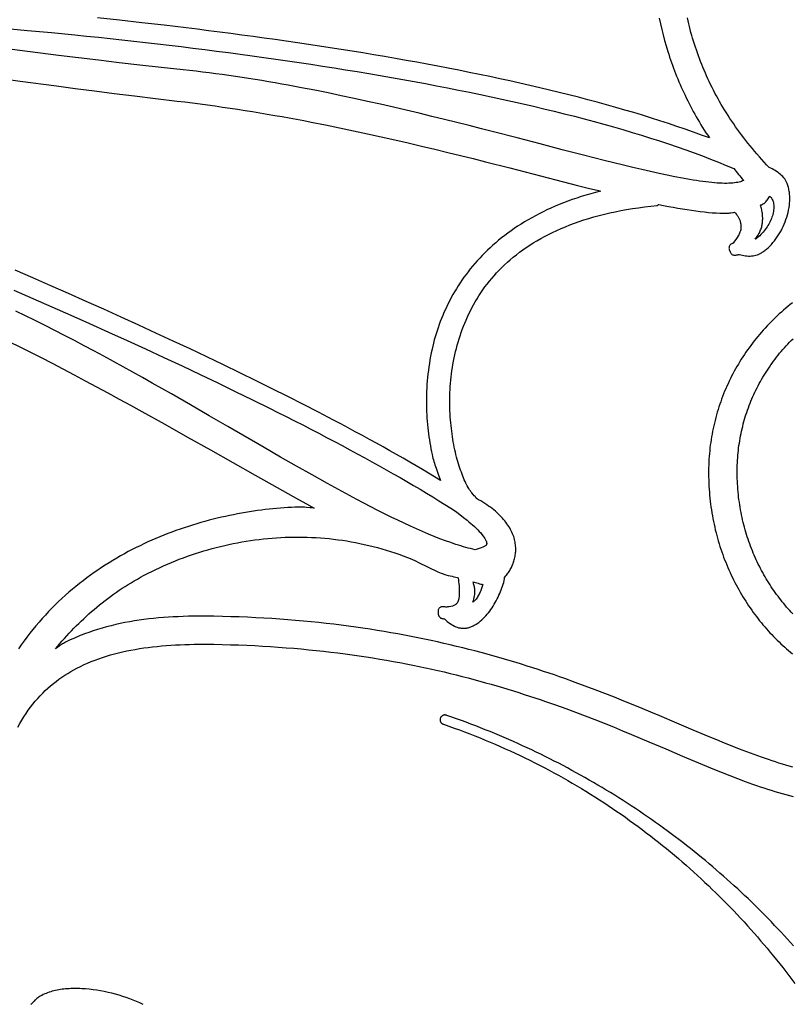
# Model space of a CAD drawing. Extents: x 0 to 113, y 52 to 137.
# Tile 22 of 25: x 67 to 90, y 91 to 120. Entities that reach past the tile are written whole.
import ezdxf

# ---------------------------------------------------------------- set-up
doc = ezdxf.new("R2010")
doc.units = 0
doc.header["$MEASUREMENT"] = 0

msp = doc.modelspace()

# ---------------------------------------------------------------- linework, layer by layer
for points in [[(89.83, 97.991), (89.729, 98.019), (89.628, 98.049), (89.526, 98.08), (89.424, 98.111), (89.321, 98.144), (89.218, 98.178), (89.114, 98.213), (88.904, 98.286), (88.692, 98.362), (88.477, 98.442), (88.26, 98.526), (88.039, 98.613), (87.815, 98.702), (87.588, 98.795), (87.358, 98.89), (86.886, 99.088), (86.399, 99.293), (85.896, 99.505), (85.637, 99.613), (85.374, 99.723), (85.107, 99.833), (84.834, 99.943), (84.557, 100.054), (84.274, 100.165), (83.986, 100.276), (83.693, 100.387), (83.394, 100.497), (83.089, 100.606), (82.935, 100.66), (82.779, 100.714), (82.622, 100.768), (82.463, 100.821), (82.302, 100.874), (82.14, 100.926), (81.977, 100.978), (81.812, 101.03), (81.645, 101.081), (81.477, 101.132), (81.307, 101.182), (81.135, 101.232), (80.962, 101.281), (80.787, 101.329), (80.61, 101.377), (80.432, 101.424), (80.251, 101.47), (80.069, 101.516), (79.886, 101.561), (79.7, 101.605), (79.513, 101.649), (79.324, 101.691), (79.133, 101.733), (78.94, 101.774), (78.745, 101.814), (78.548, 101.853), (78.35, 101.891), (78.149, 101.928), (77.947, 101.964), (77.742, 101.999), (77.536, 102.033), (77.327, 102.065), (77.117, 102.097), (76.904, 102.128), (76.689, 102.157), (76.473, 102.185), (76.254, 102.212), (76.033, 102.238), (75.81, 102.262), (75.584, 102.285), (75.357, 102.307), (75.127, 102.327), (74.896, 102.346), (74.661, 102.364), (74.425, 102.38), (74.187, 102.394), (73.946, 102.407), (73.702, 102.419), (73.457, 102.429), (73.209, 102.437), (72.959, 102.444), (72.706, 102.449), (72.555, 102.451), (72.403, 102.452), (72.253, 102.452), (72.102, 102.45), (71.953, 102.448), (71.804, 102.443), (71.656, 102.438), (71.508, 102.43), (71.362, 102.422), (71.216, 102.411), (71.071, 102.399), (70.926, 102.385), (70.783, 102.37), (70.64, 102.352), (70.498, 102.333), (70.358, 102.311), (70.218, 102.288), (70.079, 102.262), (69.941, 102.234), (69.805, 102.204), (69.669, 102.172), (69.535, 102.137), (69.401, 102.1), (69.269, 102.061), (69.139, 102.019), (69.009, 101.974), (68.881, 101.927), (68.817, 101.902), (68.753, 101.877), (68.69, 101.851), (68.628, 101.824), (68.565, 101.797), (68.503, 101.769), (68.442, 101.74), (68.38, 101.71), (68.32, 101.68), (68.259, 101.649), (68.228, 101.632), (68.198, 101.613), (68.169, 101.593), (68.14, 101.572), (68.082, 101.53), (68.053, 101.51), (68.023, 101.491), (68.088, 101.568), (68.154, 101.645), (68.221, 101.721), (68.289, 101.797), (68.357, 101.872), (68.426, 101.947), (68.496, 102.02), (68.568, 102.094), (68.639, 102.166), (68.712, 102.238), (68.786, 102.309), (68.86, 102.379), (68.936, 102.449), (69.012, 102.518), (69.089, 102.586), (69.167, 102.653), (69.246, 102.719), (69.326, 102.785), (69.406, 102.849), (69.488, 102.913), (69.571, 102.976), (69.654, 103.038), (69.738, 103.099), (69.824, 103.159), (69.91, 103.218), (69.997, 103.276), (70.085, 103.333), (70.174, 103.389), (70.264, 103.443), (70.355, 103.497), (70.447, 103.55), (70.539, 103.601), (70.65, 103.661), (70.762, 103.719), (70.875, 103.776), (70.988, 103.831), (71.103, 103.885), (71.218, 103.937), (71.334, 103.989), (71.451, 104.038), (71.568, 104.086), (71.686, 104.133), (71.805, 104.178), (71.925, 104.222), (72.045, 104.264), (72.166, 104.304), (72.288, 104.343), (72.41, 104.381), (72.533, 104.417), (72.656, 104.451), (72.78, 104.484), (72.905, 104.515), (73.03, 104.545), (73.155, 104.573), (73.281, 104.599), (73.407, 104.624), (73.534, 104.647), (73.661, 104.668), (73.788, 104.688), (73.916, 104.706), (74.044, 104.722), (74.172, 104.737), (74.301, 104.75), (74.43, 104.761), (74.559, 104.77), (74.689, 104.778), (74.818, 104.784), (74.948, 104.788), (75.078, 104.79), (75.208, 104.791), (75.338, 104.79), (75.468, 104.787), (75.598, 104.782), (75.729, 104.775), (75.859, 104.766), (75.989, 104.756), (76.12, 104.744), (76.25, 104.729), (76.38, 104.713), (76.51, 104.695), (76.64, 104.675), (76.77, 104.653), (76.899, 104.63), (77.029, 104.604), (77.158, 104.576), (77.287, 104.546), (77.416, 104.515), (77.545, 104.481), (77.673, 104.445), (77.801, 104.407), (77.928, 104.368), (78.056, 104.326), (78.182, 104.282), (78.309, 104.236), (78.435, 104.188), (78.561, 104.138), (78.671, 104.085), (78.784, 104.03), (79.012, 103.918), (79.125, 103.864), (79.233, 103.813), (79.337, 103.766), (79.434, 103.724), (79.472, 103.71), (79.507, 103.697), (79.541, 103.685), (79.574, 103.675), (79.636, 103.658), (79.694, 103.644), (79.752, 103.631), (79.809, 103.618), (79.869, 103.603), (79.9, 103.594), (79.932, 103.584), (79.941, 103.524), (79.948, 103.466), (79.954, 103.409), (79.959, 103.355), (79.963, 103.302), (79.965, 103.252), (79.967, 103.203), (79.967, 103.157), (79.966, 103.113), (79.964, 103.072), (79.96, 103.033), (79.956, 102.997), (79.95, 102.963), (79.942, 102.933), (79.934, 102.905), (79.924, 102.88), (79.912, 102.858), (79.9, 102.839), (79.887, 102.823), (79.873, 102.809), (79.858, 102.796), (79.843, 102.785), (79.827, 102.775), (79.81, 102.766), (79.788, 102.758), (79.764, 102.752), (79.714, 102.739), (79.67, 102.731), (79.646, 102.727), (79.621, 102.724), (79.595, 102.722), (79.567, 102.723), (79.537, 102.725), (79.504, 102.731), (79.486, 102.733), (79.468, 102.733), (79.45, 102.731), (79.432, 102.726), (79.416, 102.72), (79.4, 102.711), (79.386, 102.7), (79.373, 102.687), (79.362, 102.672), (79.353, 102.655), (79.346, 102.638), (79.342, 102.62), (79.34, 102.601), (79.34, 102.583), (79.342, 102.564), (79.347, 102.546), (79.346, 102.534), (79.345, 102.523), (79.346, 102.512), (79.347, 102.5), (79.349, 102.489), (79.353, 102.479), (79.357, 102.468), (79.361, 102.458), (79.367, 102.448), (79.373, 102.439), (79.38, 102.431), (79.388, 102.422), (79.397, 102.415), (79.406, 102.408), (79.415, 102.402), (79.426, 102.397), (79.439, 102.391), (79.452, 102.387), (79.465, 102.384), (79.478, 102.382), (79.504, 102.377), (79.517, 102.374), (79.53, 102.37), (79.571, 102.333), (79.612, 102.298), (79.653, 102.265), (79.695, 102.235), (79.736, 102.208), (79.779, 102.183), (79.821, 102.161), (79.863, 102.142), (79.906, 102.126), (79.927, 102.119), (79.948, 102.113), (79.97, 102.108), (79.991, 102.104), (80.012, 102.1), (80.034, 102.097), (80.055, 102.095), (80.076, 102.094), (80.097, 102.094), (80.119, 102.095), (80.14, 102.096), (80.161, 102.099), (80.182, 102.102), (80.203, 102.106), (80.229, 102.113), (80.255, 102.12), (80.281, 102.128), (80.306, 102.137), (80.331, 102.147), (80.356, 102.158), (80.381, 102.17), (80.405, 102.182), (80.429, 102.195), (80.453, 102.209), (80.499, 102.238), (80.545, 102.27), (80.589, 102.305), (80.632, 102.342), (80.674, 102.381), (80.715, 102.422), (80.755, 102.465), (80.793, 102.51), (80.831, 102.556), (80.867, 102.603), (80.902, 102.652), (80.936, 102.701), (80.969, 102.751), (81.001, 102.803), (81.032, 102.855), (81.061, 102.908), (81.089, 102.961), (81.116, 103.015), (81.141, 103.07), (81.165, 103.124), (81.188, 103.179), (81.21, 103.234), (81.23, 103.288), (81.248, 103.343), (81.265, 103.397), (81.281, 103.451), (81.295, 103.505), (81.298, 103.516), (81.299, 103.527), (81.3, 103.549), (81.301, 103.57), (81.302, 103.581), (81.304, 103.592), (81.345, 103.641), (81.365, 103.666), (81.385, 103.692), (81.404, 103.719), (81.423, 103.746), (81.441, 103.773), (81.458, 103.802), (81.475, 103.831), (81.491, 103.86), (81.507, 103.891), (81.522, 103.921), (81.536, 103.953), (81.549, 103.985), (81.562, 104.017), (81.573, 104.05), (81.584, 104.083), (81.594, 104.117), (81.603, 104.152), (81.611, 104.187), (81.618, 104.222), (81.624, 104.258), (81.629, 104.294), (81.633, 104.331), (81.635, 104.368), (81.637, 104.405), (81.637, 104.443), (81.636, 104.482), (81.634, 104.521), (81.63, 104.56), (81.625, 104.599), (81.619, 104.639), (81.611, 104.681), (81.601, 104.723), (81.589, 104.765), (81.576, 104.807), (81.561, 104.849), (81.544, 104.891), (81.525, 104.933), (81.505, 104.975), (81.483, 105.018), (81.459, 105.06), (81.434, 105.101), (81.406, 105.143), (81.377, 105.185), (81.346, 105.227), (81.314, 105.268), (81.279, 105.309), (81.243, 105.35), (81.205, 105.391), (81.165, 105.432), (81.123, 105.472), (81.079, 105.513), (81.034, 105.552), (80.986, 105.592), (80.937, 105.631), (80.886, 105.67), (80.833, 105.709), (80.778, 105.747), (80.721, 105.785), (80.662, 105.822), (80.601, 105.859), (80.539, 105.895), (80.474, 105.932), (80.47, 105.936), (80.466, 105.942), (80.462, 105.954), (80.459, 105.961), (80.457, 105.966), (80.453, 105.972), (80.448, 105.975), (80.442, 105.98), (80.433, 105.988), (80.409, 106.012), (80.377, 106.048), (80.339, 106.095), (80.318, 106.123), (80.297, 106.154), (80.274, 106.187), (80.251, 106.222), (80.228, 106.26), (80.205, 106.301), (80.182, 106.344), (80.16, 106.389), (80.137, 106.436), (80.115, 106.486), (80.093, 106.537), (80.071, 106.591), (80.049, 106.647), (80.028, 106.705), (80.007, 106.764), (79.986, 106.826), (79.965, 106.889), (79.945, 106.954), (79.926, 107.02), (79.907, 107.088), (79.888, 107.157), (79.87, 107.228), (79.853, 107.3), (79.836, 107.374), (79.82, 107.448), (79.805, 107.524), (79.791, 107.601), (79.777, 107.679), (79.765, 107.759), (79.753, 107.839), (79.742, 107.921), (79.732, 108.004), (79.723, 108.087), (79.714, 108.172), (79.707, 108.257), (79.701, 108.343), (79.696, 108.43), (79.692, 108.518), (79.689, 108.607), (79.687, 108.696), (79.687, 108.785), (79.687, 108.876), (79.689, 108.967), (79.692, 109.058), (79.696, 109.15), (79.702, 109.242), (79.709, 109.335), (79.717, 109.428), (79.727, 109.521), (79.738, 109.615), (79.751, 109.709), (79.765, 109.802), (79.78, 109.896), (79.797, 109.991), (79.816, 110.085), (79.836, 110.179), (79.858, 110.273), (79.881, 110.367), (79.906, 110.461), (79.933, 110.555), (79.961, 110.648), (79.991, 110.742), (80.022, 110.835), (80.056, 110.928), (80.091, 111.021), (80.128, 111.113), (80.167, 111.205), (80.207, 111.297), (80.25, 111.388), (80.295, 111.479), (80.341, 111.569), (80.39, 111.659), (80.441, 111.748), (80.494, 111.836), (80.549, 111.924), (80.606, 112.011), (80.666, 112.097), (80.727, 112.183), (80.791, 112.268), (80.858, 112.352), (80.926, 112.435), (80.997, 112.517), (81.071, 112.598), (81.147, 112.678), (81.225, 112.757), (81.306, 112.835), (81.39, 112.912), (81.476, 112.988), (81.565, 113.063), (81.656, 113.136), (81.751, 113.208), (81.848, 113.279), (81.947, 113.349), (82.05, 113.417), (82.155, 113.484), (82.264, 113.549), (82.375, 113.613), (82.489, 113.675), (82.606, 113.736), (82.726, 113.796), (82.85, 113.853), (82.976, 113.909), (83.106, 113.964), (83.238, 114.016), (83.374, 114.067), (83.513, 114.116), (83.656, 114.163), (83.801, 114.209), (83.951, 114.252), (84.103, 114.293), (84.259, 114.333), (84.418, 114.37), (84.581, 114.406), (84.747, 114.439), (84.917, 114.47), (85.091, 114.499), (85.268, 114.526), (85.449, 114.551), (85.633, 114.573), (85.822, 114.593), (85.828, 114.594), (85.834, 114.597), (85.839, 114.601), (85.844, 114.605), (85.853, 114.614), (85.859, 114.618), (85.865, 114.619), (86.011, 114.591), (86.155, 114.564), (86.296, 114.538), (86.436, 114.513), (86.572, 114.49), (86.707, 114.469), (86.838, 114.449), (86.967, 114.431), (87.093, 114.415), (87.216, 114.401), (87.336, 114.389), (87.452, 114.379), (87.565, 114.372), (87.675, 114.367), (87.781, 114.364), (87.884, 114.364), (87.914, 114.366), (87.943, 114.368), (87.972, 114.372), (87.999, 114.376), (88.054, 114.384), (88.082, 114.388), (88.111, 114.391), (88.139, 114.36), (88.166, 114.329), (88.179, 114.313), (88.191, 114.296), (88.204, 114.278), (88.216, 114.259), (88.237, 114.219), (88.247, 114.198), (88.256, 114.177), (88.264, 114.156), (88.272, 114.134), (88.278, 114.112), (88.284, 114.089), (88.289, 114.066), (88.293, 114.042), (88.296, 114.018), (88.298, 113.994), (88.299, 113.968), (88.299, 113.943), (88.297, 113.916), (88.294, 113.89), (88.291, 113.868), (88.285, 113.845), (88.278, 113.822), (88.269, 113.799), (88.258, 113.774), (88.246, 113.749), (88.233, 113.724), (88.218, 113.698), (88.185, 113.644), (88.149, 113.589), (88.109, 113.533), (88.067, 113.476), (88.062, 113.474), (88.058, 113.472), (88.055, 113.469), (88.05, 113.467), (88.033, 113.462), (88.018, 113.455), (88.003, 113.446), (87.991, 113.436), (87.979, 113.424), (87.969, 113.41), (87.96, 113.396), (87.953, 113.38), (87.949, 113.363), (87.946, 113.346), (87.945, 113.328), (87.946, 113.311), (87.949, 113.294), (87.954, 113.278), (87.962, 113.262), (87.971, 113.248), (87.971, 113.239), (87.971, 113.23), (87.98, 113.23), (87.98, 113.221), (87.986, 113.203), (87.995, 113.187), (88.006, 113.172), (88.019, 113.158), (88.033, 113.147), (88.049, 113.137), (88.066, 113.13), (88.085, 113.125), (88.095, 113.123), (88.106, 113.122), (88.126, 113.123), (88.147, 113.125), (88.168, 113.129), (88.209, 113.138), (88.23, 113.141), (88.251, 113.142), (88.296, 113.13), (88.341, 113.119), (88.387, 113.11), (88.432, 113.104), (88.477, 113.099), (88.523, 113.097), (88.567, 113.098), (88.612, 113.1), (88.656, 113.106), (88.7, 113.114), (88.743, 113.124), (88.786, 113.138), (88.828, 113.154), (88.849, 113.163), (88.869, 113.173), (88.89, 113.184), (88.91, 113.196), (88.93, 113.208), (88.95, 113.221), (88.976, 113.24), (89.002, 113.26), (89.028, 113.28), (89.054, 113.301), (89.104, 113.345), (89.152, 113.392), (89.199, 113.441), (89.245, 113.493), (89.289, 113.547), (89.331, 113.603), (89.372, 113.661), (89.411, 113.721), (89.448, 113.782), (89.484, 113.845), (89.517, 113.909), (89.548, 113.975), (89.578, 114.042), (89.605, 114.109), (89.63, 114.178), (89.653, 114.247), (89.674, 114.317), (89.692, 114.387), (89.708, 114.458), (89.721, 114.529), (89.731, 114.6), (89.735, 114.635), (89.738, 114.671), (89.741, 114.706), (89.743, 114.741), (89.744, 114.777), (89.744, 114.812), (89.743, 114.847), (89.741, 114.881), (89.739, 114.916), (89.736, 114.95), (89.731, 114.985), (89.726, 115.019), (89.72, 115.052), (89.713, 115.086), (89.705, 115.119), (89.696, 115.152), (89.686, 115.185), (89.675, 115.217), (89.667, 115.239), (89.658, 115.259), (89.649, 115.28), (89.639, 115.3), (89.628, 115.319), (89.616, 115.338), (89.592, 115.376), (89.564, 115.412), (89.535, 115.446), (89.503, 115.479), (89.469, 115.511), (89.433, 115.541), (89.395, 115.57), (89.355, 115.598), (89.314, 115.625), (89.271, 115.65), (89.226, 115.674), (89.18, 115.697), (89.133, 115.719), (89.059, 115.797), (88.985, 115.876), (88.913, 115.955), (88.843, 116.034), (88.773, 116.114), (88.704, 116.193), (88.637, 116.273), (88.571, 116.353), (88.506, 116.434), (88.443, 116.514), (88.38, 116.595), (88.319, 116.676), (88.258, 116.758), (88.199, 116.839), (88.141, 116.921), (88.084, 117.003), (88.028, 117.085), (87.974, 117.167), (87.92, 117.25), (87.868, 117.332), (87.816, 117.415), (87.766, 117.498), (87.717, 117.581), (87.669, 117.665), (87.622, 117.748), (87.576, 117.832), (87.531, 117.916), (87.487, 118), (87.444, 118.084), (87.402, 118.168), (87.362, 118.253), (87.322, 118.337), (87.283, 118.422), (87.246, 118.507), (87.209, 118.592), (87.173, 118.677), (87.139, 118.762), (87.105, 118.848), (87.072, 118.933), (87.04, 119.019), (87.01, 119.105), (86.98, 119.19), (86.951, 119.276), (86.923, 119.362), (86.896, 119.448), (86.87, 119.534), (86.845, 119.621), (86.821, 119.707), (86.797, 119.793), (86.775, 119.88), (86.754, 119.966), (86.733, 120.053), (86.714, 120.14)], [(85.884, 120.126), (85.918, 119.962), (85.956, 119.797), (85.997, 119.633), (86.04, 119.469), (86.087, 119.306), (86.136, 119.142), (86.162, 119.061), (86.189, 118.979), (86.216, 118.898), (86.244, 118.817), (86.273, 118.735), (86.303, 118.654), (86.333, 118.573), (86.365, 118.492), (86.397, 118.411), (86.43, 118.331), (86.464, 118.25), (86.498, 118.17), (86.533, 118.089), (86.57, 118.009), (86.607, 117.929), (86.645, 117.849), (86.683, 117.769), (86.723, 117.689), (86.763, 117.609), (86.804, 117.53), (86.846, 117.451), (86.889, 117.371), (86.933, 117.292), (86.978, 117.213), (87.023, 117.135), (87.07, 117.056), (87.117, 116.978), (87.165, 116.899), (87.214, 116.821), (87.264, 116.743), (87.315, 116.666), (87.366, 116.588), (87.132, 116.675), (86.893, 116.762), (86.651, 116.847), (86.406, 116.931), (86.157, 117.014), (85.904, 117.096), (85.649, 117.177), (85.39, 117.257), (85.128, 117.336), (84.863, 117.414), (84.594, 117.491), (84.323, 117.567), (84.049, 117.642), (83.772, 117.716), (83.493, 117.789), (83.21, 117.861), (82.926, 117.932), (82.638, 118.002), (82.349, 118.071), (82.056, 118.139), (81.762, 118.206), (81.465, 118.272), (81.166, 118.337), (80.866, 118.401), (80.563, 118.464), (80.258, 118.527), (79.951, 118.588), (79.643, 118.649), (79.332, 118.708), (79.021, 118.767), (78.707, 118.825), (78.392, 118.882), (78.076, 118.938), (77.758, 118.993), (77.439, 119.047), (77.119, 119.1), (76.798, 119.153), (76.476, 119.204), (76.152, 119.255), (75.828, 119.305), (75.503, 119.354), (75.177, 119.402), (74.85, 119.45), (74.523, 119.496), (74.195, 119.542), (73.867, 119.587), (73.539, 119.631), (73.21, 119.674), (72.88, 119.717), (72.551, 119.759), (72.221, 119.8), (71.892, 119.84), (71.562, 119.879), (71.233, 119.918), (70.575, 119.993), (69.918, 120.065), (69.263, 120.134)], [(66.486, 119.831), (67.194, 119.768), (67.908, 119.701), (68.599, 119.633), (68.945, 119.598), (69.293, 119.563), (69.641, 119.526), (69.99, 119.488), (70.339, 119.45), (70.689, 119.41), (71.039, 119.37), (71.389, 119.329), (71.74, 119.287), (72.09, 119.245), (72.44, 119.201), (72.79, 119.156), (73.14, 119.111), (73.49, 119.064), (73.839, 119.017), (74.188, 118.969), (74.536, 118.92), (74.883, 118.87), (75.23, 118.819), (75.575, 118.767), (75.92, 118.714), (76.264, 118.66), (76.606, 118.606), (76.947, 118.55), (77.287, 118.493), (77.626, 118.436), (77.963, 118.377), (78.298, 118.318), (78.632, 118.257), (78.964, 118.196), (79.294, 118.133), (79.622, 118.07), (79.948, 118.005), (80.271, 117.94), (80.593, 117.873), (80.912, 117.806), (81.229, 117.737), (81.543, 117.668), (81.855, 117.597), (82.164, 117.526), (82.47, 117.453), (82.773, 117.38), (83.073, 117.305), (83.371, 117.229), (83.665, 117.153), (83.955, 117.075), (84.243, 116.996), (84.527, 116.916), (84.807, 116.835), (85.084, 116.753), (85.357, 116.67), (85.627, 116.585), (85.892, 116.5), (86.154, 116.414), (86.411, 116.326), (86.665, 116.238), (86.914, 116.148), (87.158, 116.057), (87.398, 115.965), (87.634, 115.872), (87.865, 115.778), (88.092, 115.682), (88.127, 115.64), (88.161, 115.597), (88.229, 115.51), (88.263, 115.467), (88.298, 115.424), (88.334, 115.382), (88.371, 115.339), (88.371, 115.338), (88.371, 115.335), (88.372, 115.332), (88.371, 115.331), (88.346, 115.318), (88.317, 115.305), (88.284, 115.294), (88.247, 115.284), (88.205, 115.275), (88.16, 115.267), (88.111, 115.26), (88.059, 115.254), (88.003, 115.25), (87.943, 115.247), (87.88, 115.246), (87.813, 115.245), (87.743, 115.247), (87.67, 115.25), (87.594, 115.254), (87.515, 115.26), (87.433, 115.268), (87.348, 115.277), (87.26, 115.287), (87.169, 115.299), (87.076, 115.313), (86.98, 115.327), (86.881, 115.343), (86.779, 115.36), (86.568, 115.398), (86.347, 115.44), (86.116, 115.487), (85.875, 115.538), (85.625, 115.594), (85.367, 115.653), (85.099, 115.716), (84.823, 115.782), (84.54, 115.852), (84.248, 115.925), (83.95, 116), (83.644, 116.078), (83.013, 116.241), (82.356, 116.412), (81.677, 116.588), (80.978, 116.769), (80.621, 116.86), (80.26, 116.952), (79.894, 117.043), (79.526, 117.135), (79.153, 117.226), (78.778, 117.317), (78.399, 117.407), (78.018, 117.496), (77.635, 117.584), (77.25, 117.67), (76.862, 117.754), (76.474, 117.837), (76.084, 117.918), (75.693, 117.996), (75.302, 118.072), (74.91, 118.145), (74.714, 118.18), (74.518, 118.215), (74.322, 118.249), (74.126, 118.282), (73.931, 118.314), (73.735, 118.345), (73.54, 118.375), (73.345, 118.404), (73.15, 118.433), (72.955, 118.46), (72.761, 118.487), (72.567, 118.512), (72.374, 118.536), (72.181, 118.559), (71.988, 118.581), (71.796, 118.602), (71.151, 118.671), (70.52, 118.741), (69.903, 118.813), (69.297, 118.885), (68.702, 118.957), (68.116, 119.03), (66.965, 119.175), (65.832, 119.318)], [(65.935, 118.41), (66.981, 118.27), (68.055, 118.126), (68.609, 118.053), (69.175, 117.98), (69.758, 117.905), (70.358, 117.83), (70.978, 117.755), (71.621, 117.678), (71.847, 117.652), (72.073, 117.624), (72.298, 117.595), (72.522, 117.565), (72.745, 117.534), (72.968, 117.502), (73.19, 117.47), (73.411, 117.436), (73.632, 117.402), (73.852, 117.366), (74.071, 117.33), (74.289, 117.294), (74.507, 117.256), (74.724, 117.218), (74.939, 117.179), (75.154, 117.139), (75.368, 117.099), (75.581, 117.058), (76.005, 116.975), (76.424, 116.89), (76.84, 116.803), (77.252, 116.714), (77.659, 116.624), (78.061, 116.533), (78.459, 116.441), (78.853, 116.349), (79.241, 116.256), (79.625, 116.162), (80.003, 116.069), (80.376, 115.976), (80.743, 115.883), (81.461, 115.7), (82.823, 115.35), (83.466, 115.186), (83.777, 115.107), (84.081, 115.032), (84.112, 115.023), (84.142, 115.014), (83.997, 114.977), (83.855, 114.938), (83.715, 114.897), (83.577, 114.855), (83.442, 114.811), (83.309, 114.765), (83.179, 114.718), (83.05, 114.67), (82.925, 114.62), (82.801, 114.568), (82.68, 114.515), (82.561, 114.461), (82.445, 114.405), (82.331, 114.348), (82.219, 114.289), (82.109, 114.229), (82.002, 114.168), (81.896, 114.106), (81.793, 114.042), (81.692, 113.977), (81.593, 113.911), (81.497, 113.844), (81.402, 113.776), (81.31, 113.706), (81.219, 113.636), (81.131, 113.564), (81.045, 113.492), (80.961, 113.418), (80.879, 113.344), (80.799, 113.268), (80.721, 113.192), (80.645, 113.115), (80.571, 113.037), (80.498, 112.958), (80.428, 112.878), (80.36, 112.798), (80.293, 112.717), (80.229, 112.635), (80.166, 112.552), (80.105, 112.469), (80.046, 112.385), (79.989, 112.301), (79.934, 112.216), (79.88, 112.13), (79.829, 112.044), (79.779, 111.957), (79.73, 111.87), (79.684, 111.783), (79.639, 111.695), (79.596, 111.607), (79.555, 111.518), (79.515, 111.429), (79.477, 111.34), (79.44, 111.25), (79.405, 111.16), (79.372, 111.07), (79.34, 110.98), (79.31, 110.889), (79.282, 110.799), (79.255, 110.708), (79.229, 110.617), (79.205, 110.526), (79.183, 110.436), (79.162, 110.345), (79.139, 110.239), (79.118, 110.134), (79.099, 110.029), (79.082, 109.924), (79.066, 109.82), (79.052, 109.716), (79.04, 109.612), (79.029, 109.508), (79.019, 109.405), (79.012, 109.302), (79.005, 109.2), (79, 109.098), (78.997, 108.997), (78.995, 108.896), (78.994, 108.796), (78.995, 108.697), (78.997, 108.599), (79, 108.501), (79.005, 108.404), (79.011, 108.308), (79.017, 108.212), (79.025, 108.118), (79.035, 108.024), (79.045, 107.932), (79.056, 107.841), (79.068, 107.75), (79.082, 107.661), (79.096, 107.573), (79.111, 107.486), (79.127, 107.4), (79.144, 107.315), (79.162, 107.232), (79.174, 107.177), (79.188, 107.123), (79.202, 107.071), (79.216, 107.021), (79.231, 106.971), (79.247, 106.923), (79.279, 106.828), (79.312, 106.736), (79.346, 106.646), (79.415, 106.467), (79.238, 106.574), (79.058, 106.682), (78.875, 106.791), (78.689, 106.9), (78.501, 107.009), (78.309, 107.12), (78.114, 107.23), (77.917, 107.342), (77.717, 107.454), (77.514, 107.566), (77.309, 107.678), (77.102, 107.792), (76.891, 107.905), (76.679, 108.019), (76.464, 108.133), (76.247, 108.248), (75.806, 108.478), (75.356, 108.71), (74.898, 108.942), (74.432, 109.176), (73.96, 109.41), (73.48, 109.644), (72.994, 109.879), (72.502, 110.115), (72.005, 110.35), (71.503, 110.586), (70.996, 110.821), (70.484, 111.056), (69.969, 111.29), (69.451, 111.524), (68.93, 111.757), (68.407, 111.989), (67.881, 112.22), (67.355, 112.449), (66.827, 112.678)], [(66.789, 112.085), (67.352, 111.841), (67.915, 111.595), (68.475, 111.348), (69.033, 111.1), (69.588, 110.851), (70.139, 110.601), (70.687, 110.351), (71.229, 110.1), (71.767, 109.849), (72.299, 109.598), (72.824, 109.347), (73.342, 109.097), (73.853, 108.847), (74.356, 108.598), (74.604, 108.474), (74.85, 108.35), (75.093, 108.227), (75.335, 108.104), (75.573, 107.981), (75.809, 107.859), (76.043, 107.737), (76.274, 107.615), (76.502, 107.494), (76.727, 107.374), (76.949, 107.254), (77.169, 107.135), (77.385, 107.016), (77.598, 106.897), (77.808, 106.78), (78.015, 106.663), (78.219, 106.547), (78.419, 106.431), (78.615, 106.316), (78.808, 106.202), (78.997, 106.089), (79.183, 105.976), (79.365, 105.865), (79.543, 105.754), (79.717, 105.644), (79.887, 105.535), (80.09, 105.374), (80.199, 105.286), (80.254, 105.24), (80.308, 105.194), (80.362, 105.148), (80.414, 105.101), (80.464, 105.054), (80.512, 105.007), (80.558, 104.96), (80.6, 104.913), (80.639, 104.868), (80.673, 104.822), (80.707, 104.775), (80.721, 104.753), (80.734, 104.731), (80.746, 104.711), (80.756, 104.691), (80.764, 104.673), (80.77, 104.655), (80.774, 104.639), (80.776, 104.624), (80.778, 104.611), (80.778, 104.599), (80.778, 104.587), (80.776, 104.577), (80.773, 104.567), (80.77, 104.559), (80.765, 104.552), (80.758, 104.544), (80.748, 104.537), (80.735, 104.528), (80.72, 104.52), (80.702, 104.511), (80.662, 104.492), (80.613, 104.473), (80.559, 104.454), (80.5, 104.436), (80.438, 104.418), (80.37, 104.433), (80.302, 104.449), (80.232, 104.467), (80.162, 104.486), (80.09, 104.506), (80.017, 104.528), (79.943, 104.551), (79.867, 104.575), (79.791, 104.6), (79.714, 104.626), (79.556, 104.682), (79.393, 104.743), (79.227, 104.809), (79.056, 104.878), (78.882, 104.953), (78.703, 105.031), (78.521, 105.113), (78.335, 105.199), (78.145, 105.289), (77.952, 105.383), (77.755, 105.48), (77.555, 105.581), (77.351, 105.685), (77.144, 105.793), (76.935, 105.903), (76.721, 106.017), (76.505, 106.133), (76.287, 106.253), (76.065, 106.375), (75.84, 106.499), (75.613, 106.626), (75.151, 106.887), (74.679, 107.157), (74.199, 107.434), (73.121, 108.059), (72.571, 108.378), (72.014, 108.699), (71.451, 109.021), (71.168, 109.182), (70.884, 109.343), (70.598, 109.504), (70.312, 109.663), (70.025, 109.822), (69.737, 109.98), (69.449, 110.137), (69.16, 110.293), (68.871, 110.447), (68.582, 110.599), (68.292, 110.75), (68.003, 110.898), (67.713, 111.044), (67.424, 111.188), (67.135, 111.33), (66.847, 111.469)], [(89.823, 111.717), (89.756, 111.663), (89.69, 111.609), (89.624, 111.554), (89.56, 111.498), (89.496, 111.442), (89.433, 111.385), (89.371, 111.328), (89.309, 111.269), (89.249, 111.21), (89.189, 111.151), (89.13, 111.091), (89.072, 111.03), (89.015, 110.968), (88.959, 110.906), (88.904, 110.843), (88.849, 110.78), (88.796, 110.716), (88.743, 110.652), (88.691, 110.587), (88.64, 110.521), (88.59, 110.455), (88.541, 110.388), (88.493, 110.321), (88.446, 110.253), (88.399, 110.185), (88.354, 110.116), (88.309, 110.046), (88.266, 109.976), (88.223, 109.906), (88.181, 109.835), (88.141, 109.764), (88.101, 109.692), (88.062, 109.619), (88.024, 109.546), (87.987, 109.473), (87.951, 109.399), (87.916, 109.325), (87.882, 109.25), (87.849, 109.175), (87.817, 109.099), (87.786, 109.023), (87.756, 108.947), (87.727, 108.87), (87.699, 108.793), (87.672, 108.715), (87.646, 108.637), (87.621, 108.559), (87.597, 108.48), (87.574, 108.401), (87.553, 108.321), (87.532, 108.241), (87.512, 108.161), (87.493, 108.08), (87.476, 107.999), (87.459, 107.918), (87.444, 107.836), (87.429, 107.755), (87.416, 107.672), (87.404, 107.59), (87.393, 107.507), (87.382, 107.424), (87.374, 107.34), (87.366, 107.257), (87.359, 107.173), (87.353, 107.089), (87.349, 107.004), (87.345, 106.919), (87.343, 106.834), (87.342, 106.749), (87.342, 106.658), (87.343, 106.567), (87.345, 106.477), (87.348, 106.387), (87.353, 106.297), (87.358, 106.208), (87.364, 106.119), (87.372, 106.031), (87.381, 105.943), (87.39, 105.855), (87.401, 105.768), (87.412, 105.681), (87.425, 105.595), (87.439, 105.509), (87.453, 105.423), (87.469, 105.338), (87.486, 105.254), (87.503, 105.17), (87.522, 105.086), (87.541, 105.003), (87.562, 104.921), (87.583, 104.838), (87.606, 104.757), (87.629, 104.676), (87.653, 104.595), (87.678, 104.515), (87.704, 104.435), (87.731, 104.356), (87.759, 104.278), (87.787, 104.2), (87.816, 104.122), (87.847, 104.045), (87.878, 103.969), (87.91, 103.893), (87.943, 103.818), (87.976, 103.743), (88.01, 103.669), (88.046, 103.595), (88.081, 103.522), (88.118, 103.45), (88.156, 103.378), (88.194, 103.307), (88.233, 103.237), (88.273, 103.167), (88.313, 103.098), (88.354, 103.029), (88.396, 102.961), (88.439, 102.894), (88.482, 102.827), (88.526, 102.761), (88.571, 102.695), (88.616, 102.631), (88.662, 102.566), (88.709, 102.503), (88.756, 102.44), (88.804, 102.378), (88.852, 102.317), (88.902, 102.256), (88.951, 102.196), (89.002, 102.137), (89.053, 102.079), (89.104, 102.021), (89.156, 101.964), (89.209, 101.908), (89.262, 101.852), (89.316, 101.797), (89.37, 101.743), (89.425, 101.69), (89.481, 101.637), (89.537, 101.585), (89.593, 101.534), (89.65, 101.484), (89.707, 101.435), (89.765, 101.386), (89.823, 101.338)], [(89.831, 102.524), (89.785, 102.573), (89.74, 102.622), (89.695, 102.672), (89.651, 102.723), (89.607, 102.774), (89.563, 102.826), (89.52, 102.879), (89.478, 102.932), (89.436, 102.986), (89.395, 103.041), (89.354, 103.096), (89.314, 103.151), (89.274, 103.208), (89.235, 103.265), (89.197, 103.322), (89.159, 103.38), (89.121, 103.439), (89.084, 103.498), (89.048, 103.558), (89.013, 103.618), (88.978, 103.679), (88.943, 103.741), (88.91, 103.803), (88.877, 103.865), (88.844, 103.928), (88.813, 103.992), (88.782, 104.056), (88.751, 104.121), (88.722, 104.186), (88.693, 104.252), (88.665, 104.318), (88.637, 104.385), (88.61, 104.453), (88.584, 104.52), (88.559, 104.589), (88.534, 104.658), (88.511, 104.727), (88.487, 104.797), (88.465, 104.867), (88.444, 104.938), (88.423, 105.009), (88.403, 105.081), (88.384, 105.153), (88.366, 105.225), (88.349, 105.298), (88.332, 105.372), (88.316, 105.446), (88.302, 105.52), (88.288, 105.595), (88.275, 105.67), (88.262, 105.746), (88.251, 105.822), (88.241, 105.898), (88.231, 105.975), (88.222, 106.053), (88.215, 106.13), (88.208, 106.208), (88.202, 106.287), (88.197, 106.366), (88.193, 106.445), (88.191, 106.525), (88.189, 106.605), (88.188, 106.685), (88.188, 106.766), (88.189, 106.84), (88.191, 106.914), (88.194, 106.987), (88.197, 107.061), (88.202, 107.134), (88.208, 107.207), (88.215, 107.279), (88.222, 107.352), (88.231, 107.424), (88.241, 107.496), (88.251, 107.568), (88.262, 107.64), (88.275, 107.711), (88.288, 107.782), (88.302, 107.853), (88.317, 107.923), (88.333, 107.993), (88.35, 108.063), (88.368, 108.133), (88.387, 108.202), (88.406, 108.271), (88.427, 108.34), (88.448, 108.408), (88.471, 108.476), (88.494, 108.544), (88.518, 108.611), (88.543, 108.678), (88.569, 108.744), (88.595, 108.811), (88.623, 108.877), (88.651, 108.942), (88.681, 109.007), (88.711, 109.072), (88.742, 109.137), (88.774, 109.201), (88.807, 109.264), (88.84, 109.327), (88.875, 109.39), (88.91, 109.452), (88.946, 109.514), (88.983, 109.576), (89.021, 109.637), (89.06, 109.698), (89.099, 109.758), (89.139, 109.817), (89.181, 109.877), (89.222, 109.935), (89.265, 109.994), (89.309, 110.052), (89.353, 110.109), (89.398, 110.166), (89.444, 110.222), (89.491, 110.278), (89.539, 110.333), (89.587, 110.388), (89.636, 110.442), (89.686, 110.496), (89.737, 110.549), (89.788, 110.602), (89.84, 110.654)], [(66.661, 110.563), (66.97, 110.411), (67.283, 110.255), (67.6, 110.094), (67.921, 109.929), (68.245, 109.76), (68.572, 109.588), (68.902, 109.413), (69.234, 109.235), (69.568, 109.054), (69.904, 108.871), (70.241, 108.687), (70.579, 108.5), (71.256, 108.124), (71.932, 107.746), (72.606, 107.367), (73.932, 106.62), (74.579, 106.257), (75.212, 105.904), (75.445, 105.775), (75.676, 105.649), (75.616, 105.651), (75.559, 105.655), (75.448, 105.665), (75.392, 105.67), (75.335, 105.674), (75.275, 105.676), (75.212, 105.675), (75.107, 105.672), (75.001, 105.667), (74.893, 105.661), (74.785, 105.654), (74.675, 105.646), (74.564, 105.637), (74.453, 105.626), (74.34, 105.615), (74.226, 105.602), (74.112, 105.588), (73.997, 105.572), (73.881, 105.556), (73.764, 105.538), (73.647, 105.518), (73.529, 105.498), (73.41, 105.476), (73.291, 105.453), (73.172, 105.429), (73.051, 105.403), (72.931, 105.376), (72.81, 105.347), (72.688, 105.317), (72.567, 105.286), (72.445, 105.253), (72.323, 105.219), (72.2, 105.183), (72.078, 105.146), (71.955, 105.107), (71.832, 105.067), (71.709, 105.025), (71.587, 104.982), (71.464, 104.937), (71.346, 104.892), (71.228, 104.846), (71.11, 104.798), (70.993, 104.749), (70.875, 104.698), (70.758, 104.646), (70.641, 104.592), (70.525, 104.536), (70.408, 104.479), (70.293, 104.42), (70.177, 104.36), (70.062, 104.297), (69.948, 104.234), (69.834, 104.168), (69.721, 104.101), (69.608, 104.032), (69.496, 103.962), (69.385, 103.889), (69.274, 103.815), (69.164, 103.74), (69.055, 103.662), (68.947, 103.583), (68.839, 103.502), (68.733, 103.419), (68.627, 103.334), (68.522, 103.247), (68.419, 103.159), (68.316, 103.069), (68.215, 102.977), (68.114, 102.883), (68.015, 102.787), (67.917, 102.689), (67.82, 102.589), (67.724, 102.487), (67.63, 102.384), (67.537, 102.278), (67.445, 102.171), (67.355, 102.061), (67.266, 101.95), (67.178, 101.836), (67.092, 101.721), (67.008, 101.603), (66.925, 101.483)], [(66.905, 99.175), (66.964, 99.281), (67.025, 99.383), (67.088, 99.482), (67.152, 99.579), (67.218, 99.673), (67.286, 99.763), (67.355, 99.851), (67.425, 99.937), (67.497, 100.019), (67.571, 100.1), (67.646, 100.177), (67.722, 100.252), (67.8, 100.324), (67.879, 100.394), (67.96, 100.461), (68.043, 100.526), (68.126, 100.589), (68.212, 100.65), (68.298, 100.708), (68.386, 100.763), (68.476, 100.817), (68.567, 100.869), (68.659, 100.918), (68.762, 100.97), (68.867, 101.02), (68.974, 101.067), (69.082, 101.112), (69.192, 101.155), (69.304, 101.196), (69.417, 101.235), (69.532, 101.271), (69.649, 101.306), (69.767, 101.338), (69.887, 101.369), (70.008, 101.397), (70.13, 101.424), (70.254, 101.449), (70.38, 101.472), (70.507, 101.493), (70.635, 101.512), (70.765, 101.53), (70.896, 101.546), (71.028, 101.56), (71.161, 101.573), (71.296, 101.585), (71.432, 101.594), (71.569, 101.603), (71.707, 101.61), (71.846, 101.615), (71.987, 101.62), (72.128, 101.622), (72.271, 101.624), (72.415, 101.624), (72.559, 101.624), (72.705, 101.622), (72.952, 101.617), (73.196, 101.61), (73.438, 101.602), (73.678, 101.592), (73.916, 101.581), (74.151, 101.568), (74.384, 101.554), (74.614, 101.538), (74.843, 101.521), (75.069, 101.503), (75.293, 101.483), (75.514, 101.462), (75.734, 101.44), (75.951, 101.416), (76.166, 101.391), (76.379, 101.365), (76.59, 101.338), (76.799, 101.31), (77.006, 101.28), (77.211, 101.249), (77.414, 101.217), (77.614, 101.185), (77.813, 101.151), (78.01, 101.116), (78.205, 101.08), (78.398, 101.043), (78.589, 101.005), (78.779, 100.966), (78.966, 100.927), (79.152, 100.886), (79.335, 100.845), (79.517, 100.803), (79.698, 100.76), (79.876, 100.716), (80.053, 100.671), (80.228, 100.626), (80.402, 100.58), (80.574, 100.534), (80.744, 100.487), (80.912, 100.439), (81.079, 100.391), (81.245, 100.342), (81.408, 100.292), (81.571, 100.242), (81.731, 100.192), (81.891, 100.141), (82.048, 100.09), (82.205, 100.038), (82.36, 99.986), (82.513, 99.934), (82.816, 99.828), (83.114, 99.721), (83.406, 99.613), (83.693, 99.505), (83.976, 99.396), (84.254, 99.286), (84.527, 99.177), (84.795, 99.068), (85.06, 98.959), (85.321, 98.85), (85.578, 98.741), (86.08, 98.527), (86.57, 98.318), (86.81, 98.216), (87.047, 98.116), (87.282, 98.018), (87.514, 97.923), (87.744, 97.83), (87.971, 97.74), (88.197, 97.653), (88.421, 97.57), (88.643, 97.49), (88.754, 97.451), (88.864, 97.413), (88.974, 97.377), (89.083, 97.341), (89.192, 97.307), (89.301, 97.273), (89.41, 97.241), (89.519, 97.21), (89.627, 97.18), (89.735, 97.151), (89.843, 97.123)], [(89.855, 92.704), (89.764, 92.807), (89.671, 92.909), (89.578, 93.011), (89.485, 93.112), (89.39, 93.213), (89.295, 93.314), (89.199, 93.414), (89.102, 93.514), (89.005, 93.613), (88.907, 93.712), (88.808, 93.81), (88.709, 93.908), (88.609, 94.006), (88.508, 94.103), (88.407, 94.199), (88.304, 94.295), (88.202, 94.391), (88.098, 94.486), (87.994, 94.58), (87.889, 94.674), (87.783, 94.768), (87.677, 94.861), (87.57, 94.953), (87.463, 95.045), (87.355, 95.137), (87.246, 95.228), (87.136, 95.318), (87.026, 95.408), (86.915, 95.497), (86.804, 95.586), (86.691, 95.674), (86.579, 95.762), (86.465, 95.849), (86.351, 95.935), (86.236, 96.021), (86.121, 96.106), (86.005, 96.191), (85.889, 96.275), (85.771, 96.359), (85.653, 96.441), (85.535, 96.524), (85.416, 96.605), (85.296, 96.687), (85.176, 96.767), (85.055, 96.847), (84.933, 96.926), (84.811, 97.005), (84.688, 97.083), (84.565, 97.16), (84.441, 97.236), (84.316, 97.312), (84.191, 97.388), (84.065, 97.462), (83.939, 97.536), (83.812, 97.61), (83.685, 97.682), (83.556, 97.754), (83.428, 97.825), (83.299, 97.896), (83.169, 97.966), (83.038, 98.035), (82.907, 98.103), (82.776, 98.171), (82.644, 98.238), (82.511, 98.304), (82.378, 98.37), (82.244, 98.435), (82.109, 98.499), (81.975, 98.562), (81.839, 98.625), (81.703, 98.687), (81.566, 98.748), (81.429, 98.808), (81.292, 98.867), (81.154, 98.926), (81.015, 98.984), (80.876, 99.041), (80.736, 99.098), (80.595, 99.153), (80.455, 99.208), (80.313, 99.262), (80.171, 99.315), (80.029, 99.368), (79.886, 99.419), (79.743, 99.47), (79.599, 99.52), (79.588, 99.524), (79.578, 99.527), (79.567, 99.53), (79.556, 99.531), (79.545, 99.532), (79.533, 99.532), (79.522, 99.531), (79.511, 99.529), (79.5, 99.526), (79.489, 99.522), (79.478, 99.517), (79.468, 99.511), (79.458, 99.505), (79.448, 99.498), (79.44, 99.49), (79.432, 99.482), (79.425, 99.473), (79.418, 99.463), (79.412, 99.453), (79.408, 99.443), (79.404, 99.432), (79.401, 99.42), (79.399, 99.409), (79.398, 99.397), (79.398, 99.385), (79.399, 99.373), (79.401, 99.362), (79.405, 99.35), (79.409, 99.339), (79.414, 99.329), (79.42, 99.319), (79.426, 99.309), (79.434, 99.3), (79.442, 99.292), (79.451, 99.284), (79.46, 99.277), (79.47, 99.27), (79.48, 99.265), (79.491, 99.26), (79.503, 99.256), (79.659, 99.202), (79.815, 99.146), (79.97, 99.09), (80.124, 99.032), (80.278, 98.973), (80.43, 98.914), (80.582, 98.853), (80.733, 98.791), (80.883, 98.729), (81.032, 98.665), (81.181, 98.6), (81.328, 98.535), (81.475, 98.468), (81.621, 98.401), (81.766, 98.332), (81.911, 98.262), (82.054, 98.192), (82.197, 98.121), (82.339, 98.048), (82.48, 97.975), (82.621, 97.901), (82.76, 97.826), (82.899, 97.75), (83.036, 97.673), (83.174, 97.595), (83.31, 97.517), (83.445, 97.437), (83.58, 97.357), (83.713, 97.276), (83.846, 97.194), (83.978, 97.111), (84.11, 97.027), (84.24, 96.942), (84.37, 96.857), (84.499, 96.771), (84.627, 96.684), (84.754, 96.596), (84.88, 96.508), (85.006, 96.418), (85.13, 96.328), (85.254, 96.237), (85.377, 96.146), (85.5, 96.053), (85.621, 95.96), (85.742, 95.866), (85.861, 95.772), (85.98, 95.676), (86.099, 95.581), (86.216, 95.484), (86.332, 95.386), (86.448, 95.288), (86.563, 95.19), (86.677, 95.09), (86.79, 94.99), (86.903, 94.889), (87.014, 94.788), (87.125, 94.686), (87.235, 94.583), (87.344, 94.48), (87.452, 94.376), (87.56, 94.271), (87.666, 94.166), (87.772, 94.061), (87.877, 93.954), (87.981, 93.847), (88.085, 93.74), (88.187, 93.632), (88.289, 93.523), (88.39, 93.414), (88.49, 93.304), (88.589, 93.194), (88.687, 93.083), (88.785, 92.972), (88.882, 92.86), (88.978, 92.748), (89.073, 92.635), (89.167, 92.522), (89.26, 92.408), (89.353, 92.294), (89.445, 92.179), (89.536, 92.064), (89.626, 91.948), (89.715, 91.832), (89.804, 91.715), (89.892, 91.598)], [(70.612, 90.975), (70.518, 91.019), (70.421, 91.062), (70.321, 91.102), (70.22, 91.141), (70.116, 91.178), (70.011, 91.213), (69.904, 91.246), (69.796, 91.277), (69.687, 91.305), (69.577, 91.331), (69.467, 91.355), (69.356, 91.376), (69.245, 91.395), (69.133, 91.411), (69.022, 91.424), (68.911, 91.435), (68.856, 91.439), (68.801, 91.442), (68.746, 91.445), (68.691, 91.446), (68.637, 91.447), (68.583, 91.447), (68.529, 91.447), (68.476, 91.445), (68.423, 91.442), (68.371, 91.439), (68.319, 91.434), (68.268, 91.429), (68.218, 91.423), (68.168, 91.415), (68.118, 91.407), (68.07, 91.398), (68.022, 91.388), (67.974, 91.376), (67.928, 91.364), (67.882, 91.35), (67.836, 91.336), (67.791, 91.32), (67.747, 91.303), (67.704, 91.285), (67.661, 91.266), (67.619, 91.245), (67.594, 91.232), (67.569, 91.217), (67.544, 91.202), (67.52, 91.187), (67.497, 91.17), (67.474, 91.153), (67.452, 91.135), (67.431, 91.117), (67.41, 91.098), (67.389, 91.078), (67.37, 91.058), (67.35, 91.037), (67.332, 91.015), (67.314, 90.993), (67.296, 90.971)]]:
    msp.add_lwpolyline(points)
for points in [[(89.149, 114.865), (89.156, 114.857), (89.164, 114.849), (89.181, 114.834), (89.198, 114.819), (89.205, 114.811), (89.21, 114.803), (89.225, 114.773), (89.238, 114.741), (89.248, 114.708), (89.257, 114.674), (89.263, 114.64), (89.268, 114.604), (89.27, 114.567), (89.27, 114.529), (89.269, 114.49), (89.265, 114.451), (89.259, 114.411), (89.252, 114.371), (89.242, 114.33), (89.23, 114.289), (89.217, 114.247), (89.201, 114.205), (89.184, 114.163), (89.165, 114.121), (89.143, 114.079), (89.121, 114.038), (89.096, 113.997), (89.07, 113.957), (89.043, 113.917), (89.014, 113.878), (88.984, 113.84), (88.953, 113.803), (88.921, 113.767), (88.888, 113.732), (88.854, 113.699), (88.819, 113.666), (88.783, 113.636), (88.747, 113.607), (88.744, 113.605), (88.74, 113.604), (88.734, 113.603), (88.727, 113.601), (88.721, 113.598), (88.74, 113.624), (88.759, 113.65), (88.778, 113.677), (88.795, 113.703), (88.812, 113.73), (88.828, 113.758), (88.843, 113.785), (88.857, 113.813), (88.87, 113.842), (88.882, 113.87), (88.893, 113.899), (88.903, 113.928), (88.912, 113.957), (88.919, 113.987), (88.925, 114.017), (88.93, 114.047), (88.935, 114.082), (88.938, 114.118), (88.941, 114.153), (88.942, 114.188), (88.942, 114.224), (88.941, 114.259), (88.939, 114.294), (88.936, 114.329), (88.932, 114.364), (88.927, 114.398), (88.921, 114.433), (88.914, 114.467), (88.906, 114.501), (88.898, 114.534), (88.888, 114.568), (88.878, 114.601), (88.891, 114.608), (88.904, 114.614), (88.932, 114.626), (88.959, 114.639), (88.971, 114.646), (88.983, 114.654), (88.996, 114.664), (89.009, 114.675), (89.021, 114.687), (89.033, 114.699), (89.054, 114.725), (89.074, 114.752), (89.093, 114.78), (89.111, 114.808), (89.13, 114.836), (89.149, 114.865)], [(80.376, 103.468), (80.41, 103.46), (80.447, 103.449), (80.524, 103.425), (80.563, 103.413), (80.6, 103.402), (80.634, 103.394), (80.65, 103.391), (80.665, 103.389), (80.648, 103.333), (80.629, 103.275), (80.606, 103.216), (80.581, 103.158), (80.566, 103.128), (80.552, 103.099), (80.536, 103.07), (80.52, 103.042), (80.502, 103.014), (80.485, 102.986), (80.466, 102.959), (80.446, 102.932), (80.438, 102.922), (80.428, 102.914), (80.418, 102.907), (80.408, 102.9), (80.387, 102.887), (80.377, 102.879), (80.368, 102.87), (80.383, 102.914), (80.397, 102.959), (80.409, 103.004), (80.418, 103.05), (80.424, 103.095), (80.429, 103.141), (80.43, 103.186), (80.429, 103.231), (80.426, 103.262), (80.421, 103.293), (80.414, 103.322), (80.407, 103.351), (80.391, 103.409), (80.383, 103.438), (80.376, 103.468)]]:
    msp.add_lwpolyline(points, close=True)

doc.saveas('drawing.dxf')
